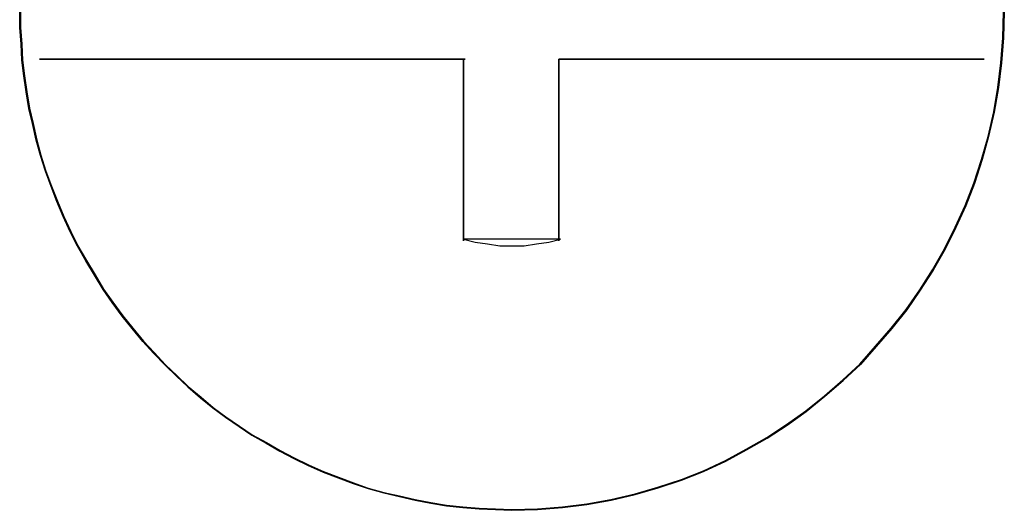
# Model space of a CAD drawing. Header units: millimetres. Extents: x 18084 to 47233, y 38174 to 56392.
# Tile 244 of 253: x 26255.99 to 26263.51, y 53700.94 to 53704.69. Entities that reach past the tile are written whole.
import ezdxf

# ---------------------------------------------------------------- set-up
doc = ezdxf.new("R2010")
doc.units = ezdxf.units.MM
doc.header["$LTSCALE"] = 100
doc.layers.add('45', color=7, linetype='Continuous')

msp = doc.modelspace()

# ---------------------------------------------------------------- linework, layer by layer
at = {"layer": '45', "color": 7}
for p, q in [((26255.9922, 53704.6259), (26255.9922, 53704.7471)), ((26255.9922, 53704.7471), (26255.9922, 53704.6259)), ((26255.9922, 53704.6259), (26255.9922, 53704.7471)), ((26255.9922, 53704.7471), (26255.9922, 53704.6259)), ((26263.5099, 53704.7471), (26263.5044, 53704.5487)), ((26263.5044, 53704.5487), (26263.5099, 53704.7471)), ((26263.5099, 53704.7471), (26263.5044, 53704.5487)), ((26263.5044, 53704.5487), (26263.5099, 53704.7471)), ((26256.0031, 53704.4992), (26255.9922, 53704.6259)), ((26255.9922, 53704.6259), (26256.0031, 53704.4992)), ((26256.0031, 53704.4992), (26255.9922, 53704.6259)), ((26255.9922, 53704.6259), (26256.0031, 53704.4992)), ((26263.5044, 53704.5487), (26263.4881, 53704.3559)), ((26263.4881, 53704.3559), (26263.5044, 53704.5487)), ((26263.5044, 53704.5487), (26263.4881, 53704.3559)), ((26263.4881, 53704.3559), (26263.5044, 53704.5487)), ((26256.0085, 53704.378), (26256.0031, 53704.4992)), ((26256.0031, 53704.4992), (26256.0085, 53704.378)), ((26256.0085, 53704.378), (26256.0031, 53704.4992)), ((26256.0031, 53704.4992), (26256.0085, 53704.378)), ((26256.0248, 53704.2568), (26256.0085, 53704.378)), ((26256.0085, 53704.378), (26256.0248, 53704.2568)), ((26256.0248, 53704.2568), (26256.0085, 53704.378)), ((26256.0085, 53704.378), (26256.0248, 53704.2568)), ((26259.3933, 53704.3848), (26256.1437, 53704.3848)), ((26256.1437, 53704.3848), (26259.3933, 53704.3848)), ((26259.3933, 53704.3848), (26256.1437, 53704.3848)), ((26256.1437, 53704.3848), (26259.3933, 53704.3848)), ((26258.6803, 53704.3848), (26259.1747, 53704.3848)), ((26259.1747, 53704.3848), (26258.6803, 53704.3848)), ((26258.6803, 53704.3848), (26258.6803, 53704.3848)), ((26258.6803, 53704.3848), (26259.1747, 53704.3848)), ((26259.1747, 53704.3848), (26258.6803, 53704.3848)), ((26258.6803, 53704.3848), (26258.6803, 53704.3848)), ((26259.3809, 53704.3848), (26259.3809, 53703.8934)), ((26259.3809, 53703.8934), (26259.3809, 53704.3848)), ((26259.3809, 53704.3848), (26259.3809, 53704.3848)), ((26259.3809, 53704.3848), (26259.3809, 53703.8934)), ((26259.3809, 53703.8934), (26259.3809, 53704.3848)), ((26259.3809, 53704.3848), (26259.3809, 53704.3848)), ((26259.3933, 53704.3848), (26259.3933, 53704.3848)), ((26259.3933, 53704.3848), (26259.3933, 53704.3848)), ((26263.3558, 53704.3848), (26260.1088, 53704.3848)), ((26260.1088, 53704.3848), (26263.3558, 53704.3848)), ((26260.1088, 53703.8934), (26260.1088, 53704.3848)), ((26260.1088, 53704.3848), (26260.1088, 53703.8934)), ((26263.3558, 53704.3848), (26260.1088, 53704.3848)), ((26260.1088, 53704.3848), (26263.3558, 53704.3848)), ((26260.1088, 53703.8934), (26260.1088, 53704.3848)), ((26260.1088, 53704.3848), (26260.1088, 53703.8934)), ((26260.2752, 53704.3848), (26260.3373, 53704.3848)), ((26260.3373, 53704.3848), (26260.2752, 53704.3848)), ((26260.2752, 53704.3848), (26260.2752, 53704.3848)), ((26260.2752, 53704.3848), (26260.3373, 53704.3848)), ((26260.3373, 53704.3848), (26260.2752, 53704.3848)), ((26260.2752, 53704.3848), (26260.2752, 53704.3848)), ((26263.3558, 53704.3848), (26263.3558, 53704.3848)), ((26263.3558, 53704.3848), (26263.3558, 53704.3848)), ((26263.4881, 53704.3559), (26263.4664, 53704.1686)), ((26263.4664, 53704.1686), (26263.4881, 53704.3559)), ((26263.4881, 53704.3559), (26263.4664, 53704.1686)), ((26263.4664, 53704.1686), (26263.4881, 53704.3559)), ((26256.0412, 53704.1356), (26256.0248, 53704.2568)), ((26256.0248, 53704.2568), (26256.0412, 53704.1356)), ((26256.0412, 53704.1356), (26256.0248, 53704.2568)), ((26256.0248, 53704.2568), (26256.0412, 53704.1356)), ((26263.4664, 53704.1686), (26263.4337, 53703.9813)), ((26263.4337, 53703.9813), (26263.4664, 53704.1686)), ((26263.4664, 53704.1686), (26263.4337, 53703.9813)), ((26263.4337, 53703.9813), (26263.4664, 53704.1686)), ((26256.0629, 53704.0089), (26256.0412, 53704.1356)), ((26256.0412, 53704.1356), (26256.0629, 53704.0089)), ((26256.0629, 53704.0089), (26256.0412, 53704.1356)), ((26256.0412, 53704.1356), (26256.0629, 53704.0089)), ((26256.0901, 53703.8932), (26256.0629, 53704.0089)), ((26256.0629, 53704.0089), (26256.0901, 53703.8932)), ((26256.0901, 53703.8932), (26256.0629, 53704.0089)), ((26256.0629, 53704.0089), (26256.0901, 53703.8932)), ((26263.4337, 53703.9813), (26263.3902, 53703.794)), ((26263.3902, 53703.794), (26263.4337, 53703.9813)), ((26263.4337, 53703.9813), (26263.3902, 53703.794)), ((26263.3902, 53703.794), (26263.4337, 53703.9813)), ((26256.1173, 53703.7665), (26256.0901, 53703.8932)), ((26256.0901, 53703.8932), (26256.1173, 53703.7665)), ((26256.1173, 53703.7665), (26256.0901, 53703.8932)), ((26256.0901, 53703.8932), (26256.1173, 53703.7665)), ((26259.3809, 53702.9976), (26259.3809, 53703.9058)), ((26259.3809, 53703.9058), (26259.3809, 53702.9976)), ((26259.3809, 53702.9976), (26259.3809, 53703.9058)), ((26259.3809, 53703.9058), (26259.3809, 53702.9976)), ((26260.1088, 53703.9058), (26260.1088, 53702.9976)), ((26260.1088, 53702.9976), (26260.1088, 53703.9058)), ((26260.1088, 53703.9058), (26260.1088, 53703.9058)), ((26260.1088, 53703.9058), (26260.1088, 53702.9976)), ((26260.1088, 53702.9976), (26260.1088, 53703.9058)), ((26260.1088, 53703.9058), (26260.1088, 53703.9058)), ((26260.1088, 53703.8934), (26260.1088, 53703.8934)), ((26260.1088, 53703.8934), (26260.1088, 53703.8934)), ((26263.3902, 53703.794), (26263.3412, 53703.6178)), ((26263.3412, 53703.6178), (26263.3902, 53703.794)), ((26263.3902, 53703.794), (26263.3412, 53703.6178)), ((26263.3412, 53703.6178), (26263.3902, 53703.794)), ((26256.1499, 53703.6508), (26256.1173, 53703.7665)), ((26256.1173, 53703.7665), (26256.1499, 53703.6508)), ((26256.1499, 53703.6508), (26256.1173, 53703.7665)), ((26256.1173, 53703.7665), (26256.1499, 53703.6508)), ((26256.188, 53703.5296), (26256.1499, 53703.6508)), ((26256.1499, 53703.6508), (26256.188, 53703.5296)), ((26256.188, 53703.5296), (26256.1499, 53703.6508)), ((26256.1499, 53703.6508), (26256.188, 53703.5296)), ((26263.3412, 53703.6178), (26263.2814, 53703.436)), ((26263.2814, 53703.436), (26263.3412, 53703.6178)), ((26263.3412, 53703.6178), (26263.2814, 53703.436)), ((26263.2814, 53703.436), (26263.3412, 53703.6178)), ((26256.2315, 53703.4139), (26256.188, 53703.5296)), ((26256.188, 53703.5296), (26256.2315, 53703.4139)), ((26256.2315, 53703.4139), (26256.188, 53703.5296)), ((26256.188, 53703.5296), (26256.2315, 53703.4139)), ((26256.2751, 53703.2983), (26256.2315, 53703.4139)), ((26256.2315, 53703.4139), (26256.2751, 53703.2983)), ((26256.2751, 53703.2983), (26256.2315, 53703.4139)), ((26256.2315, 53703.4139), (26256.2751, 53703.2983)), ((26263.2814, 53703.436), (26263.2161, 53703.2652)), ((26263.2161, 53703.2652), (26263.2814, 53703.436)), ((26263.2814, 53703.436), (26263.2161, 53703.2652)), ((26263.2161, 53703.2652), (26263.2814, 53703.436)), ((26256.324, 53703.1826), (26256.2751, 53703.2983)), ((26256.2751, 53703.2983), (26256.324, 53703.1826)), ((26256.324, 53703.1826), (26256.2751, 53703.2983)), ((26256.2751, 53703.2983), (26256.324, 53703.1826)), ((26263.2161, 53703.2652), (26263.14, 53703.0999)), ((26263.14, 53703.0999), (26263.2161, 53703.2652)), ((26263.2161, 53703.2652), (26263.14, 53703.0999)), ((26263.14, 53703.0999), (26263.2161, 53703.2652)), ((26256.3784, 53703.0669), (26256.324, 53703.1826)), ((26256.324, 53703.1826), (26256.3784, 53703.0669)), ((26256.3784, 53703.0669), (26256.324, 53703.1826)), ((26256.324, 53703.1826), (26256.3784, 53703.0669)), ((26263.14, 53703.0999), (26263.0584, 53702.9347)), ((26263.0584, 53702.9347), (26263.14, 53703.0999)), ((26263.14, 53703.0999), (26263.0584, 53702.9347)), ((26263.0584, 53702.9347), (26263.14, 53703.0999)), ((26256.4328, 53702.9567), (26256.3784, 53703.0669)), ((26256.3784, 53703.0669), (26256.4328, 53702.9567)), ((26256.4328, 53702.9567), (26256.3784, 53703.0669)), ((26256.3784, 53703.0669), (26256.4328, 53702.9567)), ((26256.4981, 53702.8465), (26256.4328, 53702.9567)), ((26256.4328, 53702.9567), (26256.4981, 53702.8465)), ((26256.4981, 53702.8465), (26256.4328, 53702.9567)), ((26256.4328, 53702.9567), (26256.4981, 53702.8465)), ((26259.3809, 53703.01), (26259.4693, 53702.9888)), ((26260.1212, 53703.01), (26259.3809, 53703.01)), ((26259.3809, 53703.01), (26259.3809, 53703.01)), ((26259.3809, 53703.01), (26259.4693, 53702.9888)), ((26260.1212, 53703.01), (26259.3809, 53703.01)), ((26259.3809, 53703.01), (26259.3809, 53703.01)), ((26259.3809, 53702.9976), (26259.3809, 53702.9976)), ((26259.3809, 53702.9976), (26259.3809, 53702.9976)), ((26259.4693, 53702.9888), (26259.5632, 53702.9746)), ((26259.4693, 53702.9888), (26259.5632, 53702.9746)), ((26259.5632, 53702.9746), (26259.6571, 53702.9604)), ((26259.5632, 53702.9746), (26259.6571, 53702.9604)), ((26259.6571, 53702.9604), (26259.751, 53702.9604)), ((26259.6571, 53702.9604), (26259.751, 53702.9604)), ((26259.751, 53702.9604), (26259.845, 53702.9604)), ((26259.751, 53702.9604), (26259.845, 53702.9604)), ((26259.845, 53702.9604), (26259.9389, 53702.9746)), ((26259.845, 53702.9604), (26259.9389, 53702.9746)), ((26259.9389, 53702.9746), (26260.0328, 53702.9888)), ((26259.9389, 53702.9746), (26260.0328, 53702.9888)), ((26260.0328, 53702.9888), (26260.1212, 53703.01)), ((26260.0328, 53702.9888), (26260.1212, 53703.01)), ((26263.0584, 53702.9347), (26262.9659, 53702.7749)), ((26262.9659, 53702.7749), (26263.0584, 53702.9347)), ((26263.0584, 53702.9347), (26262.9659, 53702.7749)), ((26262.9659, 53702.7749), (26263.0584, 53702.9347)), ((26256.5634, 53702.7364), (26256.4981, 53702.8465)), ((26256.4981, 53702.8465), (26256.5634, 53702.7364)), ((26256.5634, 53702.7364), (26256.4981, 53702.8465)), ((26256.4981, 53702.8465), (26256.5634, 53702.7364)), ((26256.6286, 53702.6262), (26256.5634, 53702.7364)), ((26256.5634, 53702.7364), (26256.6286, 53702.6262)), ((26256.6286, 53702.6262), (26256.5634, 53702.7364)), ((26256.5634, 53702.7364), (26256.6286, 53702.6262)), ((26262.9659, 53702.7749), (26262.868, 53702.6207)), ((26262.868, 53702.6207), (26262.9659, 53702.7749)), ((26262.9659, 53702.7749), (26262.868, 53702.6207)), ((26262.868, 53702.6207), (26262.9659, 53702.7749)), ((26256.6994, 53702.527), (26256.6286, 53702.6262)), ((26256.6286, 53702.6262), (26256.6994, 53702.527)), ((26256.6994, 53702.527), (26256.6286, 53702.6262)), ((26256.6286, 53702.6262), (26256.6994, 53702.527)), ((26262.868, 53702.6207), (26262.7646, 53702.4719)), ((26262.7646, 53702.4719), (26262.868, 53702.6207)), ((26262.868, 53702.6207), (26262.7646, 53702.4719)), ((26262.7646, 53702.4719), (26262.868, 53702.6207)), ((26256.7755, 53702.4224), (26256.6994, 53702.527)), ((26256.6994, 53702.527), (26256.7755, 53702.4224)), ((26256.7755, 53702.4224), (26256.6994, 53702.527)), ((26256.6994, 53702.527), (26256.7755, 53702.4224)), ((26256.8517, 53702.3287), (26256.7755, 53702.4224)), ((26256.7755, 53702.4224), (26256.8517, 53702.3287)), ((26256.8517, 53702.3287), (26256.7755, 53702.4224)), ((26256.7755, 53702.4224), (26256.8517, 53702.3287)), ((26262.7646, 53702.4719), (26262.6504, 53702.3287)), ((26262.6504, 53702.3287), (26262.7646, 53702.4719)), ((26262.7646, 53702.4719), (26262.6504, 53702.3287)), ((26262.6504, 53702.3287), (26262.7646, 53702.4719)), ((26256.9333, 53702.2295), (26256.8517, 53702.3287)), ((26256.8517, 53702.3287), (26256.9333, 53702.2295)), ((26256.9333, 53702.2295), (26256.8517, 53702.3287)), ((26256.8517, 53702.3287), (26256.9333, 53702.2295)), ((26262.6504, 53702.3287), (26262.5307, 53702.191)), ((26262.5307, 53702.191), (26262.6504, 53702.3287)), ((26262.6504, 53702.3287), (26262.5307, 53702.191)), ((26262.5307, 53702.191), (26262.6504, 53702.3287)), ((26257.0149, 53702.1414), (26256.9333, 53702.2295)), ((26256.9333, 53702.2295), (26257.0149, 53702.1414)), ((26257.0149, 53702.1414), (26256.9333, 53702.2295)), ((26256.9333, 53702.2295), (26257.0149, 53702.1414)), ((26257.1019, 53702.0478), (26257.0149, 53702.1414)), ((26257.0149, 53702.1414), (26257.1019, 53702.0478)), ((26257.1019, 53702.0478), (26257.0149, 53702.1414)), ((26257.0149, 53702.1414), (26257.1019, 53702.0478)), ((26262.5307, 53702.191), (26262.4111, 53702.0533)), ((26262.4111, 53702.0533), (26262.5307, 53702.191)), ((26262.5307, 53702.191), (26262.4111, 53702.0533)), ((26262.4111, 53702.0533), (26262.5307, 53702.191)), ((26257.1889, 53701.9651), (26257.1019, 53702.0478)), ((26257.1019, 53702.0478), (26257.1889, 53701.9651)), ((26257.1889, 53701.9651), (26257.1019, 53702.0478)), ((26257.1019, 53702.0478), (26257.1889, 53701.9651)), ((26262.4111, 53702.0533), (26262.2805, 53701.9321)), ((26262.2805, 53701.9321), (26262.4111, 53702.0533)), ((26262.4111, 53702.0533), (26262.2805, 53701.9321)), ((26262.2805, 53701.9321), (26262.4111, 53702.0533)), ((26257.276, 53701.8825), (26257.1889, 53701.9651)), ((26257.1889, 53701.9651), (26257.276, 53701.8825)), ((26257.276, 53701.8825), (26257.1889, 53701.9651)), ((26257.1889, 53701.9651), (26257.276, 53701.8825)), ((26262.2805, 53701.9321), (26262.1391, 53701.8109)), ((26262.1391, 53701.8109), (26262.2805, 53701.9321)), ((26262.2805, 53701.9321), (26262.1391, 53701.8109)), ((26262.1391, 53701.8109), (26262.2805, 53701.9321)), ((26257.3739, 53701.7999), (26257.276, 53701.8825)), ((26257.276, 53701.8825), (26257.3739, 53701.7999)), ((26257.3739, 53701.7999), (26257.276, 53701.8825)), ((26257.276, 53701.8825), (26257.3739, 53701.7999)), ((26257.4664, 53701.7227), (26257.3739, 53701.7999)), ((26257.3739, 53701.7999), (26257.4664, 53701.7227)), ((26257.4664, 53701.7227), (26257.3739, 53701.7999)), ((26257.3739, 53701.7999), (26257.4664, 53701.7227)), ((26262.1391, 53701.8109), (26261.9976, 53701.6952)), ((26261.9976, 53701.6952), (26262.1391, 53701.8109)), ((26262.1391, 53701.8109), (26261.9976, 53701.6952)), ((26261.9976, 53701.6952), (26262.1391, 53701.8109)), ((26257.5643, 53701.6511), (26257.4664, 53701.7227)), ((26257.4664, 53701.7227), (26257.5643, 53701.6511)), ((26257.5643, 53701.6511), (26257.4664, 53701.7227)), ((26257.4664, 53701.7227), (26257.5643, 53701.6511)), ((26261.9976, 53701.6952), (26261.8508, 53701.5905)), ((26261.8508, 53701.5905), (26261.9976, 53701.6952)), ((26261.9976, 53701.6952), (26261.8508, 53701.5905)), ((26261.8508, 53701.5905), (26261.9976, 53701.6952)), ((26257.6676, 53701.5795), (26257.5643, 53701.6511)), ((26257.5643, 53701.6511), (26257.6676, 53701.5795)), ((26257.6676, 53701.5795), (26257.5643, 53701.6511)), ((26257.5643, 53701.6511), (26257.6676, 53701.5795)), ((26257.7655, 53701.5134), (26257.6676, 53701.5795)), ((26257.6676, 53701.5795), (26257.7655, 53701.5134)), ((26257.7655, 53701.5134), (26257.6676, 53701.5795)), ((26257.6676, 53701.5795), (26257.7655, 53701.5134)), ((26261.8508, 53701.5905), (26261.6985, 53701.4914)), ((26261.6985, 53701.4914), (26261.8508, 53701.5905)), ((26261.8508, 53701.5905), (26261.6985, 53701.4914)), ((26261.6985, 53701.4914), (26261.8508, 53701.5905)), ((26257.8743, 53701.4528), (26257.7655, 53701.5134)), ((26257.7655, 53701.5134), (26257.8743, 53701.4528)), ((26257.8743, 53701.4528), (26257.7655, 53701.5134)), ((26257.7655, 53701.5134), (26257.8743, 53701.4528)), ((26257.9777, 53701.3922), (26257.8743, 53701.4528)), ((26257.8743, 53701.4528), (26257.9777, 53701.3922)), ((26257.9777, 53701.3922), (26257.8743, 53701.4528)), ((26257.8743, 53701.4528), (26257.9777, 53701.3922)), ((26261.6985, 53701.4914), (26261.5407, 53701.4032)), ((26261.5407, 53701.4032), (26261.6985, 53701.4914)), ((26261.6985, 53701.4914), (26261.5407, 53701.4032)), ((26261.5407, 53701.4032), (26261.6985, 53701.4914)), ((26258.0865, 53701.3371), (26257.9777, 53701.3922)), ((26257.9777, 53701.3922), (26258.0865, 53701.3371)), ((26258.0865, 53701.3371), (26257.9777, 53701.3922)), ((26257.9777, 53701.3922), (26258.0865, 53701.3371)), ((26261.5407, 53701.4032), (26261.3829, 53701.3151)), ((26261.3829, 53701.3151), (26261.5407, 53701.4032)), ((26261.5407, 53701.4032), (26261.3829, 53701.3151)), ((26261.3829, 53701.3151), (26261.5407, 53701.4032)), ((26258.1953, 53701.282), (26258.0865, 53701.3371)), ((26258.0865, 53701.3371), (26258.1953, 53701.282)), ((26258.1953, 53701.282), (26258.0865, 53701.3371)), ((26258.0865, 53701.3371), (26258.1953, 53701.282)), ((26261.3829, 53701.3151), (26261.2143, 53701.238)), ((26261.2143, 53701.238), (26261.3829, 53701.3151)), ((26261.3829, 53701.3151), (26261.2143, 53701.238)), ((26261.2143, 53701.238), (26261.3829, 53701.3151)), ((26258.3095, 53701.2325), (26258.1953, 53701.282)), ((26258.1953, 53701.282), (26258.3095, 53701.2325)), ((26258.3095, 53701.2325), (26258.1953, 53701.282)), ((26258.1953, 53701.282), (26258.3095, 53701.2325)), ((26258.4237, 53701.1884), (26258.3095, 53701.2325)), ((26258.3095, 53701.2325), (26258.4237, 53701.1884)), ((26258.4237, 53701.1884), (26258.3095, 53701.2325)), ((26258.3095, 53701.2325), (26258.4237, 53701.1884)), ((26261.2143, 53701.238), (26261.0457, 53701.1719)), ((26261.0457, 53701.1719), (26261.2143, 53701.238)), ((26261.2143, 53701.238), (26261.0457, 53701.1719)), ((26261.0457, 53701.1719), (26261.2143, 53701.238)), ((26258.538, 53701.1443), (26258.4237, 53701.1884)), ((26258.4237, 53701.1884), (26258.538, 53701.1443)), ((26258.538, 53701.1443), (26258.4237, 53701.1884)), ((26258.4237, 53701.1884), (26258.538, 53701.1443)), ((26258.6522, 53701.1058), (26258.538, 53701.1443)), ((26258.538, 53701.1443), (26258.6522, 53701.1058)), ((26258.6522, 53701.1058), (26258.538, 53701.1443)), ((26258.538, 53701.1443), (26258.6522, 53701.1058)), ((26261.0457, 53701.1719), (26260.8662, 53701.1113)), ((26260.8662, 53701.1113), (26261.0457, 53701.1719)), ((26261.0457, 53701.1719), (26260.8662, 53701.1113)), ((26260.8662, 53701.1113), (26261.0457, 53701.1719)), ((26258.7719, 53701.0727), (26258.6522, 53701.1058)), ((26258.6522, 53701.1058), (26258.7719, 53701.0727)), ((26258.7719, 53701.0727), (26258.6522, 53701.1058)), ((26258.6522, 53701.1058), (26258.7719, 53701.0727)), ((26258.8916, 53701.0452), (26258.7719, 53701.0727)), ((26258.7719, 53701.0727), (26258.8916, 53701.0452)), ((26258.8916, 53701.0452), (26258.7719, 53701.0727)), ((26258.7719, 53701.0727), (26258.8916, 53701.0452)), ((26260.8662, 53701.1113), (26260.6921, 53701.0617)), ((26260.6921, 53701.0617), (26260.8662, 53701.1113)), ((26260.8662, 53701.1113), (26260.6921, 53701.0617)), ((26260.6921, 53701.0617), (26260.8662, 53701.1113)), ((26259.0112, 53701.0176), (26258.8916, 53701.0452)), ((26258.8916, 53701.0452), (26259.0112, 53701.0176)), ((26259.0112, 53701.0176), (26258.8916, 53701.0452)), ((26258.8916, 53701.0452), (26259.0112, 53701.0176)), ((26259.1309, 53700.9956), (26259.0112, 53701.0176)), ((26259.0112, 53701.0176), (26259.1309, 53700.9956)), ((26259.1309, 53700.9956), (26259.0112, 53701.0176)), ((26259.0112, 53701.0176), (26259.1309, 53700.9956)), ((26259.2506, 53700.9735), (26259.1309, 53700.9956)), ((26259.1309, 53700.9956), (26259.2506, 53700.9735)), ((26259.2506, 53700.9735), (26259.1309, 53700.9956)), ((26259.1309, 53700.9956), (26259.2506, 53700.9735)), ((26260.5072, 53701.0176), (26260.3222, 53700.9846)), ((26260.3222, 53700.9846), (26260.5072, 53701.0176)), ((26260.5072, 53701.0176), (26260.3222, 53700.9846)), ((26260.3222, 53700.9846), (26260.5072, 53701.0176)), ((26260.6921, 53701.0617), (26260.5072, 53701.0176)), ((26260.5072, 53701.0176), (26260.6921, 53701.0617)), ((26260.6921, 53701.0617), (26260.5072, 53701.0176)), ((26260.5072, 53701.0176), (26260.6921, 53701.0617)), ((26259.3757, 53700.9625), (26259.2506, 53700.9735)), ((26259.2506, 53700.9735), (26259.3757, 53700.9625)), ((26259.3757, 53700.9625), (26259.2506, 53700.9735)), ((26259.2506, 53700.9735), (26259.3757, 53700.9625)), ((26259.5008, 53700.9515), (26259.3757, 53700.9625)), ((26259.3757, 53700.9625), (26259.5008, 53700.9515)), ((26259.5008, 53700.9515), (26259.3757, 53700.9625)), ((26259.3757, 53700.9625), (26259.5008, 53700.9515)), ((26259.6259, 53700.946), (26259.5008, 53700.9515)), ((26259.5008, 53700.9515), (26259.6259, 53700.946)), ((26259.6259, 53700.946), (26259.5008, 53700.9515)), ((26259.5008, 53700.9515), (26259.6259, 53700.946)), ((26259.751, 53700.9405), (26259.6259, 53700.946)), ((26259.6259, 53700.946), (26259.751, 53700.9405)), ((26259.751, 53700.9405), (26259.6259, 53700.946)), ((26259.6259, 53700.946), (26259.751, 53700.9405)), ((26259.9469, 53700.946), (26259.751, 53700.9405)), ((26259.751, 53700.9405), (26259.9469, 53700.946)), ((26259.9469, 53700.946), (26259.751, 53700.9405)), ((26259.751, 53700.9405), (26259.9469, 53700.946)), ((26259.751, 53700.9405), (26259.751, 53700.9405)), ((26259.751, 53700.9405), (26259.751, 53700.9405)), ((26260.1373, 53700.9625), (26259.9469, 53700.946)), ((26259.9469, 53700.946), (26260.1373, 53700.9625)), ((26260.1373, 53700.9625), (26259.9469, 53700.946)), ((26259.9469, 53700.946), (26260.1373, 53700.9625)), ((26260.3222, 53700.9846), (26260.1373, 53700.9625)), ((26260.1373, 53700.9625), (26260.3222, 53700.9846)), ((26260.3222, 53700.9846), (26260.1373, 53700.9625)), ((26260.1373, 53700.9625), (26260.3222, 53700.9846))]:
    msp.add_line(p, q, dxfattribs=at)
at = {"layer": '45', "color": 59}
for p, q in [((26255.9972, 53704.7471), (26255.9972, 53704.626)), ((26255.9972, 53704.7471), (26255.9972, 53704.626)), ((26263.4995, 53704.549), (26263.5049, 53704.7471)), ((26263.4995, 53704.549), (26263.5049, 53704.7471)), ((26255.9972, 53704.626), (26256.008, 53704.4995)), ((26255.9972, 53704.626), (26256.008, 53704.4995)), ((26263.4832, 53704.3565), (26263.4995, 53704.549)), ((26263.4832, 53704.3565), (26263.4995, 53704.549)), ((26256.008, 53704.4995), (26256.0135, 53704.3785)), ((26256.008, 53704.4995), (26256.0135, 53704.3785)), ((26256.0135, 53704.3785), (26256.0298, 53704.2574)), ((26256.0135, 53704.3785), (26256.0298, 53704.2574)), ((26263.4614, 53704.1694), (26263.4832, 53704.3565)), ((26263.4614, 53704.1694), (26263.4832, 53704.3565)), ((26256.0298, 53704.2574), (26256.0461, 53704.1364)), ((26256.0298, 53704.2574), (26256.0461, 53704.1364)), ((26263.4289, 53703.9823), (26263.4614, 53704.1694)), ((26263.4289, 53703.9823), (26263.4614, 53704.1694)), ((26256.0461, 53704.1364), (26256.0678, 53704.0098)), ((26256.0461, 53704.1364), (26256.0678, 53704.0098)), ((26256.0678, 53704.0098), (26256.0949, 53703.8943)), ((26256.0678, 53704.0098), (26256.0949, 53703.8943)), ((26263.3854, 53703.7953), (26263.4289, 53703.9823)), ((26263.3854, 53703.7953), (26263.4289, 53703.9823)), ((26256.0949, 53703.8943), (26256.1221, 53703.7678)), ((26256.0949, 53703.8943), (26256.1221, 53703.7678)), ((26263.3365, 53703.6192), (26263.3854, 53703.7953)), ((26263.3365, 53703.6192), (26263.3854, 53703.7953)), ((26256.1221, 53703.7678), (26256.1547, 53703.6522)), ((26256.1221, 53703.7678), (26256.1547, 53703.6522)), ((26256.1547, 53703.6522), (26256.1927, 53703.5312)), ((26256.1547, 53703.6522), (26256.1927, 53703.5312)), ((26263.2767, 53703.4377), (26263.3365, 53703.6192)), ((26263.2767, 53703.4377), (26263.3365, 53703.6192)), ((26256.1927, 53703.5312), (26256.2362, 53703.4157)), ((26256.1927, 53703.5312), (26256.2362, 53703.4157)), ((26256.2362, 53703.4157), (26256.2797, 53703.3001)), ((26256.2362, 53703.4157), (26256.2797, 53703.3001)), ((26263.2116, 53703.2671), (26263.2767, 53703.4377)), ((26263.2116, 53703.2671), (26263.2767, 53703.4377)), ((26256.2797, 53703.3001), (26256.3285, 53703.1846)), ((26256.2797, 53703.3001), (26256.3285, 53703.1846)), ((26263.1355, 53703.1021), (26263.2116, 53703.2671)), ((26263.1355, 53703.1021), (26263.2116, 53703.2671)), ((26256.3285, 53703.1846), (26256.3829, 53703.0691)), ((26256.3285, 53703.1846), (26256.3829, 53703.0691)), ((26263.054, 53702.937), (26263.1355, 53703.1021)), ((26263.054, 53702.937), (26263.1355, 53703.1021)), ((26256.3829, 53703.0691), (26256.4372, 53702.959)), ((26256.3829, 53703.0691), (26256.4372, 53702.959)), ((26256.4372, 53702.959), (26256.5024, 53702.849)), ((26256.4372, 53702.959), (26256.5024, 53702.849)), ((26262.9617, 53702.7775), (26263.054, 53702.937)), ((26262.9617, 53702.7775), (26263.054, 53702.937)), ((26256.5024, 53702.849), (26256.5676, 53702.739)), ((26256.5024, 53702.849), (26256.5676, 53702.739)), ((26256.5676, 53702.739), (26256.6328, 53702.6289)), ((26256.5676, 53702.739), (26256.6328, 53702.6289)), ((26262.8639, 53702.6234), (26262.9617, 53702.7775)), ((26262.8639, 53702.6234), (26262.9617, 53702.7775)), ((26256.6328, 53702.6289), (26256.7034, 53702.5299)), ((26256.6328, 53702.6289), (26256.7034, 53702.5299)), ((26262.7607, 53702.4749), (26262.8639, 53702.6234)), ((26262.7607, 53702.4749), (26262.8639, 53702.6234)), ((26256.7034, 53702.5299), (26256.7794, 53702.4254)), ((26256.7034, 53702.5299), (26256.7794, 53702.4254)), ((26256.7794, 53702.4254), (26256.8555, 53702.3319)), ((26256.7794, 53702.4254), (26256.8555, 53702.3319)), ((26262.6466, 53702.3319), (26262.7607, 53702.4749)), ((26262.6466, 53702.3319), (26262.7607, 53702.4749)), ((26256.8555, 53702.3319), (26256.937, 53702.2328)), ((26256.8555, 53702.3319), (26256.937, 53702.2328)), ((26262.5271, 53702.1943), (26262.6466, 53702.3319)), ((26262.5271, 53702.1943), (26262.6466, 53702.3319)), ((26256.937, 53702.2328), (26257.0185, 53702.1448)), ((26256.937, 53702.2328), (26257.0185, 53702.1448)), ((26262.4075, 53702.0568), (26262.5271, 53702.1943)), ((26262.4075, 53702.0568), (26262.5271, 53702.1943)), ((26257.0185, 53702.1448), (26257.1054, 53702.0513)), ((26257.0185, 53702.1448), (26257.1054, 53702.0513)), ((26257.1054, 53702.0513), (26257.1923, 53701.9687)), ((26257.1054, 53702.0513), (26257.1923, 53701.9687)), ((26262.2772, 53701.9357), (26262.4075, 53702.0568)), ((26262.2772, 53701.9357), (26262.4075, 53702.0568)), ((26257.1923, 53701.9687), (26257.2792, 53701.8862)), ((26257.1923, 53701.9687), (26257.2792, 53701.8862)), ((26262.1359, 53701.8147), (26262.2772, 53701.9357)), ((26262.1359, 53701.8147), (26262.2772, 53701.9357)), ((26257.2792, 53701.8862), (26257.377, 53701.8037)), ((26257.2792, 53701.8862), (26257.377, 53701.8037)), ((26257.377, 53701.8037), (26257.4694, 53701.7267)), ((26257.377, 53701.8037), (26257.4694, 53701.7267)), ((26261.9947, 53701.6992), (26262.1359, 53701.8147)), ((26261.9947, 53701.6992), (26262.1359, 53701.8147)), ((26257.4694, 53701.7267), (26257.5672, 53701.6552)), ((26257.4694, 53701.7267), (26257.5672, 53701.6552)), ((26261.848, 53701.5946), (26261.9947, 53701.6992)), ((26261.848, 53701.5946), (26261.9947, 53701.6992)), ((26257.5672, 53701.6552), (26257.6704, 53701.5836)), ((26257.5672, 53701.6552), (26257.6704, 53701.5836)), ((26261.6959, 53701.4956), (26261.848, 53701.5946)), ((26261.6959, 53701.4956), (26261.848, 53701.5946)), ((26257.6704, 53701.5836), (26257.7682, 53701.5176)), ((26257.6704, 53701.5836), (26257.7682, 53701.5176)), ((26257.7682, 53701.5176), (26257.8768, 53701.4571)), ((26257.7682, 53701.5176), (26257.8768, 53701.4571)), ((26257.8768, 53701.4571), (26257.98, 53701.3966)), ((26257.8768, 53701.4571), (26257.98, 53701.3966)), ((26261.5383, 53701.4076), (26261.6959, 53701.4956)), ((26261.5383, 53701.4076), (26261.6959, 53701.4956)), ((26257.98, 53701.3966), (26258.0887, 53701.3416)), ((26257.98, 53701.3966), (26258.0887, 53701.3416)), ((26261.3808, 53701.3196), (26261.5383, 53701.4076)), ((26261.3808, 53701.3196), (26261.5383, 53701.4076)), ((26258.0887, 53701.3416), (26258.1973, 53701.2865)), ((26258.0887, 53701.3416), (26258.1973, 53701.2865)), ((26261.2124, 53701.2425), (26261.3808, 53701.3196)), ((26261.2124, 53701.2425), (26261.3808, 53701.3196)), ((26258.1973, 53701.2865), (26258.3114, 53701.237)), ((26258.1973, 53701.2865), (26258.3114, 53701.237)), ((26258.3114, 53701.237), (26258.4255, 53701.193)), ((26258.3114, 53701.237), (26258.4255, 53701.193)), ((26261.044, 53701.1765), (26261.2124, 53701.2425)), ((26261.044, 53701.1765), (26261.2124, 53701.2425)), ((26258.4255, 53701.193), (26258.5396, 53701.149)), ((26258.4255, 53701.193), (26258.5396, 53701.149)), ((26258.5396, 53701.149), (26258.6537, 53701.1105)), ((26258.5396, 53701.149), (26258.6537, 53701.1105)), ((26260.8647, 53701.116), (26261.044, 53701.1765)), ((26260.8647, 53701.116), (26261.044, 53701.1765)), ((26258.6537, 53701.1105), (26258.7732, 53701.0775)), ((26258.6537, 53701.1105), (26258.7732, 53701.0775)), ((26258.7732, 53701.0775), (26258.8927, 53701.05)), ((26258.7732, 53701.0775), (26258.8927, 53701.05)), ((26260.5062, 53701.0225), (26260.6909, 53701.0665)), ((26260.5062, 53701.0225), (26260.6909, 53701.0665)), ((26260.6909, 53701.0665), (26260.8647, 53701.116)), ((26260.6909, 53701.0665), (26260.8647, 53701.116)), ((26258.8927, 53701.05), (26259.0122, 53701.0225)), ((26258.8927, 53701.05), (26259.0122, 53701.0225)), ((26259.0122, 53701.0225), (26259.1317, 53701.0005)), ((26259.0122, 53701.0225), (26259.1317, 53701.0005)), ((26259.1317, 53701.0005), (26259.2512, 53700.9785)), ((26259.1317, 53701.0005), (26259.2512, 53700.9785)), ((26260.3215, 53700.9895), (26260.5062, 53701.0225)), ((26260.3215, 53700.9895), (26260.5062, 53701.0225)), ((26259.2512, 53700.9785), (26259.3762, 53700.9675)), ((26259.2512, 53700.9785), (26259.3762, 53700.9675)), ((26259.3762, 53700.9675), (26259.5011, 53700.9565)), ((26259.3762, 53700.9675), (26259.5011, 53700.9565)), ((26259.5011, 53700.9565), (26259.6261, 53700.951)), ((26259.5011, 53700.9565), (26259.6261, 53700.951)), ((26259.6261, 53700.951), (26259.751, 53700.9454)), ((26259.6261, 53700.951), (26259.751, 53700.9454)), ((26259.751, 53700.9454), (26259.9466, 53700.951)), ((26259.751, 53700.9454), (26259.9466, 53700.951)), ((26259.751, 53700.9454), (26259.751, 53700.9454)), ((26259.751, 53700.9454), (26259.751, 53700.9454)), ((26259.9466, 53700.951), (26260.1367, 53700.9675)), ((26259.9466, 53700.951), (26260.1367, 53700.9675)), ((26260.1367, 53700.9675), (26260.3215, 53700.9895)), ((26260.1367, 53700.9675), (26260.3215, 53700.9895))]:
    msp.add_line(p, q, dxfattribs=at)

doc.saveas('drawing.dxf')
